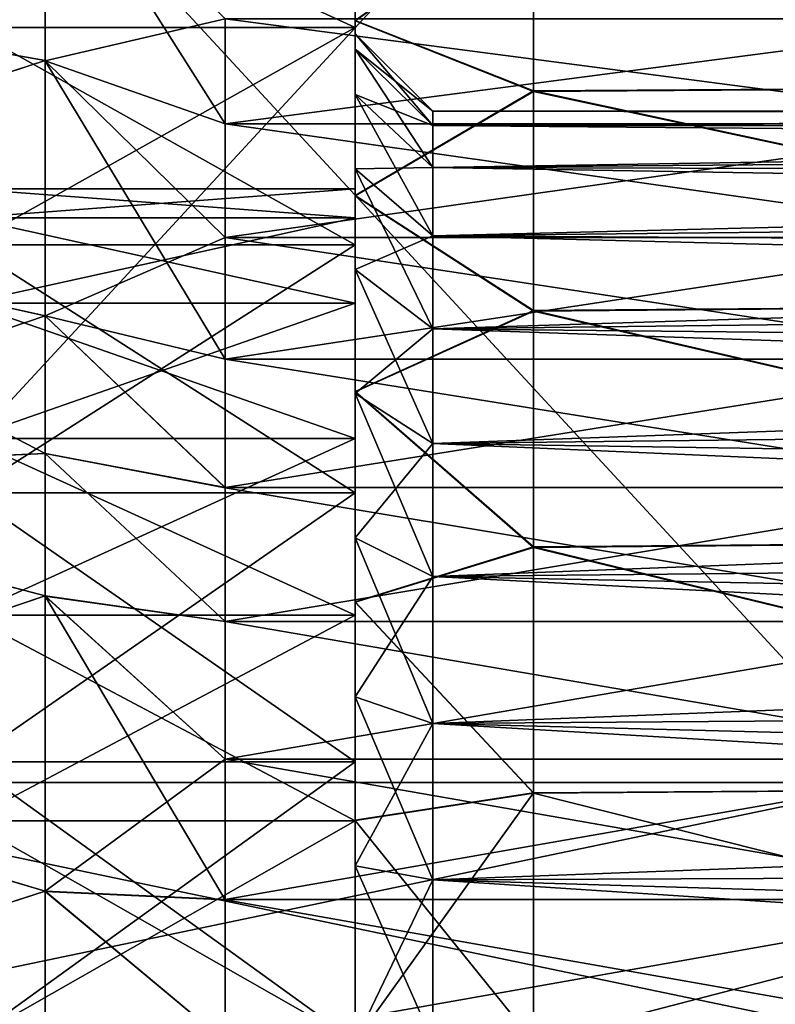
# Model space of a CAD drawing. Header units: metres. Extents: x -62 to 300, y -109 to 109.
# Tile 43 of 256: x -35 to -30, y -76 to -70. Entities that reach past the tile are written whole.
import ezdxf

# ---------------------------------------------------------------- set-up
doc = ezdxf.new("R2010")
doc.units = ezdxf.units.M
doc.layers.add('solid_500635', color=7, linetype='CONTINUOUS')

msp = doc.modelspace()

# ---------------------------------------------------------------- linework, layer by layer
at = {"layer": 'solid_500635'}
for points in [[(-29.239401, -65.969872, -15.062011), (-37.239399, -74.630127, -20.06201), (-37.239399, -65.969872, -15.062011)], [(-29.239401, -65.969872, -15.062011), (-29.239401, -74.630127, -20.06201), (-37.239399, -74.630127, -20.06201)], [(-29.239401, -74.630127, 5.7226), (-37.239399, -65.969872, 0.722599), (-37.239399, -74.630127, 5.7226)], [(-29.239401, -74.630127, 5.7226), (-29.239401, -65.969872, 0.722599), (-37.239399, -65.969872, 0.722599)], [(-37.739399, -69.439903, 0.779452), (-34.739399, -68.540604, -0.095705), (-34.739399, -69.972183, 1.209294)], [(-37.739399, -69.435303, -15.114885), (-34.739399, -69.972183, -15.548705), (-34.739399, -68.540604, -14.243707)], [(-34.739399, -69.974388, 1.182729), (-34.739399, -69.972183, 1.209294), (-34.739399, -68.540604, -0.095705)], [(-34.739399, -68.547005, -0.122034), (-34.739399, -69.974388, 1.182729), (-34.739399, -68.540604, -0.095705)], [(-34.739399, -69.973709, -15.521628), (-34.739399, -68.540604, -14.243707), (-34.739399, -69.972183, -15.548705)], [(-34.739399, -69.973709, -15.521628), (-34.739399, -68.546417, -14.216726), (-34.739399, -68.540604, -14.243707)], [(-34.739399, -69.973709, -15.521628), (-33.5774, -69.703476, -13.747274), (-34.739399, -68.546417, -14.216726)], [(-33.5774, -70.380486, 0.023198), (-34.739399, -69.974388, 1.182729), (-34.739399, -68.547005, -0.122034)], [(-33.5774, -70.380486, 0.023198), (-34.739399, -68.547005, -0.122034), (-33.5774, -69.704071, -0.591542)], [(-32.739399, -69.759193, -13.710363), (-35.239399, -69.759193, -13.710363), (-35.239399, -68.608871, -12.308682)], [(-32.739399, -69.759193, -13.710363), (-35.239399, -68.608871, -12.308682), (-32.739399, -68.608871, -12.308682)], [(-32.739399, -68.608871, -2.030729), (-35.239399, -68.608871, -2.030729), (-35.239399, -69.759193, -0.629047)], [(-32.739399, -68.608871, -2.030729), (-35.239399, -69.759193, -0.629047), (-32.739399, -69.759193, -0.629047)], [(-32.739399, -68.608871, -12.308682), (-32.739399, -68.608871, -2.030729), (-32.739399, -69.759193, -0.629047)], [(-32.739399, -69.759193, -13.710363), (-32.739399, -68.608871, -12.308682), (-32.739399, -69.759193, -0.629047)], [(-32.739399, -69.714066, -0.533313), (-32.739399, -68.752777, -1.651111), (-32.739399, -68.754517, -12.690675)], [(-31.589405, -68.901878, 0.281322), (-32.739399, -68.752777, -1.651111), (-32.739399, -69.714066, -0.533313)], [(-32.739399, -69.714066, -0.533313), (-32.739399, -68.754517, -12.690675), (-32.739399, -69.716286, -13.808294)], [(-31.589405, -68.90554, -14.624369), (-32.739399, -69.716286, -13.808294), (-32.739399, -68.754517, -12.690675)], [(-31.589405, -68.901878, 0.281322), (-32.739399, -69.714066, -0.533313), (-31.589378, -70.167603, 1.353422)], [(-31.589394, -70.171806, -15.695856), (-32.739399, -69.716286, -13.808294), (-31.589405, -68.90554, -14.624369)], [(-31.589405, -68.901878, 0.281322), (-25.239401, -70.126862, 1.323649), (-25.239401, -68.875816, 0.254476)], [(-31.589405, -68.90554, -14.624369), (-25.239401, -68.875816, -14.593887), (-25.239401, -70.126862, -15.66306)], [(-31.589405, -68.901878, 0.281322), (-31.589378, -70.167603, 1.353422), (-25.239401, -70.126862, 1.323649)], [(-31.589394, -70.171806, -15.695856), (-31.589405, -68.90554, -14.624369), (-25.239401, -70.126862, -15.66306)], [(-37.739399, -69.435303, -15.114885), (-37.739399, -70.950462, -16.204773), (-34.739399, -69.972183, -15.548705)], [(-37.739399, -70.95575, 1.868489), (-37.739399, -69.439903, 0.779452), (-34.739399, -69.972183, 1.209294)], [(-34.739399, -69.973709, -15.521628), (-33.5774, -70.379845, -14.362083), (-33.5774, -69.703476, -13.747274)], [(-28.401402, -69.703712, -13.747509), (-33.5774, -69.703476, -13.747274), (-33.5774, -70.379845, -14.362083)], [(-28.401402, -69.70359, -0.592025), (-28.4014, -70.379982, 0.022788), (-33.5774, -69.704071, -0.591542)], [(-28.4014, -70.380119, -14.362308), (-28.401402, -69.703712, -13.747509), (-33.5774, -70.379845, -14.362083)], [(-28.4014, -70.379982, 0.022788), (-33.5774, -70.380486, 0.023198), (-33.5774, -69.704071, -0.591542)], [(-32.739399, -69.800522, -7.169686), (-32.739399, -69.714066, -0.533313), (-32.739399, -69.716286, -13.808294)], [(-32.739399, -70.671883, -3.918702), (-32.739399, -70.84269, 0.422392), (-32.739399, -69.714066, -0.533313)], [(-31.589378, -70.167603, 1.353422), (-32.739399, -69.714066, -0.533313), (-32.739399, -70.84269, 0.422392)], [(-32.739399, -70.192329, -4.945732), (-32.739399, -70.671883, -3.918702), (-32.739399, -69.714066, -0.533313)], [(-32.739399, -69.898758, -6.042373), (-32.739399, -70.192329, -4.945732), (-32.739399, -69.714066, -0.533313)], [(-32.739399, -69.800522, -7.169686), (-32.739399, -69.898758, -6.042373), (-32.739399, -69.714066, -0.533313)], [(-32.739399, -69.89875, -8.297001), (-32.739399, -69.716286, -13.808294), (-32.739399, -70.845299, -14.763693)], [(-31.589394, -70.171806, -15.695856), (-32.739399, -70.845299, -14.763693), (-32.739399, -69.716286, -13.808294)], [(-32.739399, -69.89875, -8.297001), (-32.739399, -69.800522, -7.169686), (-32.739399, -69.716286, -13.808294)], [(-32.739399, -71.160957, -14.860769), (-35.239399, -71.160957, -14.860769), (-35.239399, -69.759193, -13.710363)], [(-32.739399, -71.160957, -14.860769), (-35.239399, -69.759193, -13.710363), (-32.739399, -69.759193, -13.710363)], [(-32.739399, -69.759193, -0.629047), (-35.239399, -69.759193, -0.629047), (-35.239399, -71.160957, 0.521358)], [(-32.739399, -69.759193, -0.629047), (-35.239399, -71.160957, 0.521358), (-32.739399, -71.160957, 0.521358)], [(-32.739399, -69.759193, -13.710363), (-32.739399, -70.800026, -7.169705), (-32.739399, -70.987457, -8.593338)], [(-32.739399, -71.160957, -14.860769), (-32.739399, -69.759193, -13.710363), (-32.739399, -70.987457, -8.593338)], [(-32.739399, -69.759193, -13.710363), (-32.739399, -71.160957, 0.521358), (-32.739399, -70.800026, -7.169705)], [(-32.739399, -69.759193, -13.710363), (-32.739399, -69.759193, -0.629047), (-32.739399, -71.160957, 0.521358)], [(-32.239399, -70.391174, -6.127717), (-32.739399, -69.898758, -6.042373), (-32.739399, -69.800522, -7.169686)], [(-32.239399, -70.300003, -7.169695), (-32.739399, -69.800522, -7.169686), (-32.739399, -69.89875, -8.297001)], [(-32.239399, -70.391174, -6.127717), (-32.739399, -69.800522, -7.169686), (-32.239399, -70.300003, -7.169695)], [(-32.739399, -70.192314, -9.393646), (-32.739399, -69.89875, -8.297001), (-32.739399, -70.845299, -14.763693)], [(-32.239399, -70.391167, -8.211673), (-32.739399, -69.89875, -8.297001), (-32.739399, -70.192314, -9.393646)], [(-32.239399, -70.300003, -7.169695), (-32.739399, -69.89875, -8.297001), (-32.239399, -70.391167, -8.211673)], [(-32.239399, -70.661903, -5.117421), (-32.739399, -70.192329, -4.945732), (-32.739399, -69.898758, -6.042373)], [(-32.239399, -70.661903, -5.117421), (-32.739399, -69.898758, -6.042373), (-32.239399, -70.391174, -6.127717)], [(-37.739399, -70.95575, 1.868489), (-34.739399, -69.972183, 1.209294), (-34.739399, -71.620049, 2.229636)], [(-37.739399, -70.950462, -16.204773), (-34.739399, -71.620049, -16.569048), (-34.739399, -69.972183, -15.548705)], [(-34.739399, -71.620369, 2.204608), (-34.739399, -71.620049, 2.229636), (-34.739399, -69.972183, 1.209294)], [(-34.739399, -69.974388, 1.182729), (-34.739399, -71.620369, 2.204608), (-34.739399, -69.972183, 1.209294)], [(-34.739399, -71.61956, -16.543617), (-34.739399, -69.972183, -15.548705), (-34.739399, -71.620049, -16.569048)], [(-34.739399, -71.61956, -16.543617), (-34.739399, -69.973709, -15.521628), (-34.739399, -69.972183, -15.548705)], [(-34.739399, -69.973709, -15.521628), (-33.5774, -71.113586, -14.907901), (-33.5774, -70.379845, -14.362083)], [(-34.739399, -71.61956, -16.543617), (-33.5774, -71.113586, -14.907901), (-34.739399, -69.973709, -15.521628)], [(-33.5774, -71.899475, 1.040894), (-34.739399, -71.620369, 2.204608), (-34.739399, -69.974388, 1.182729)], [(-33.5774, -71.114296, 0.568966), (-34.739399, -69.974388, 1.182729), (-33.5774, -70.380486, 0.023198)], [(-33.5774, -71.899475, 1.040894), (-34.739399, -69.974388, 1.182729), (-33.5774, -71.114296, 0.568966)], [(-31.589378, -70.167603, 1.353422), (-32.739399, -70.84269, 0.422392), (-31.589407, -71.584915, 2.212083)], [(-31.589415, -71.589127, -16.553612), (-32.739399, -70.845299, -14.763693), (-31.589394, -70.171806, -15.695856)], [(-31.589415, -71.589127, -16.553612), (-31.589394, -70.171806, -15.695856), (-25.239401, -71.534409, -16.525848)], [(-31.589378, -70.167603, 1.353422), (-31.589407, -71.584915, 2.212083), (-25.239401, -71.534409, 2.186438)], [(-31.589394, -70.171806, -15.695856), (-25.239401, -70.126862, -15.66306), (-25.239401, -71.534409, -16.525848)], [(-31.589378, -70.167603, 1.353422), (-25.239401, -71.534409, 2.186438), (-25.239401, -70.126862, 1.323649)], [(-32.739399, -70.671867, -10.420676), (-32.739399, -70.192314, -9.393646), (-32.739399, -70.845299, -14.763693)], [(-32.239399, -70.661896, -9.221971), (-32.739399, -70.192314, -9.393646), (-32.739399, -70.671867, -10.420676)], [(-32.239399, -70.391167, -8.211673), (-32.739399, -70.192314, -9.393646), (-32.239399, -70.661896, -9.221971)], [(-32.239399, -71.103966, -4.169502), (-32.739399, -70.671883, -3.918702), (-32.739399, -70.192329, -4.945732)], [(-32.239399, -71.103966, -4.169502), (-32.739399, -70.192329, -4.945732), (-32.239399, -70.661903, -5.117421)], [(-32.239399, -70.391167, -8.211673), (-16.239401, -70.326027, -7.722058), (-16.239401, -70.300003, -7.169705)], [(-32.239399, -70.300003, -7.169695), (-16.239401, -70.300003, -7.169705), (-16.239401, -70.326027, -6.617353)], [(-32.239399, -70.300003, -7.169695), (-32.239399, -70.391167, -8.211673), (-16.239401, -70.300003, -7.169705)], [(-32.239399, -70.391174, -6.127717), (-32.239399, -70.300003, -7.169695), (-16.239401, -70.326027, -6.617353)], [(-32.239399, -70.391167, -8.211673), (-16.239401, -70.402893, -8.273635), (-16.239401, -70.326027, -7.722058)], [(-32.239399, -70.391174, -6.127717), (-16.239401, -70.326027, -6.617353), (-16.239401, -70.402893, -6.065776)], [(-28.4014, -70.380119, -14.362308), (-33.5774, -70.379845, -14.362083), (-33.5774, -71.113586, -14.907901)], [(-28.4014, -70.379982, 0.022788), (-28.4014, -71.113762, 0.568609), (-33.5774, -70.380486, 0.023198)], [(-28.4014, -71.113914, -14.908118), (-28.4014, -70.380119, -14.362308), (-33.5774, -71.113586, -14.907901)], [(-28.4014, -71.113762, 0.568609), (-33.5774, -71.114296, 0.568966), (-33.5774, -70.380486, 0.023198)], [(-32.239399, -70.391167, -8.211673), (-32.239399, -70.661896, -9.221971), (-16.239401, -70.402893, -8.273635)], [(-32.239399, -70.391174, -6.127717), (-16.239401, -70.402893, -6.065776), (-16.239401, -70.528839, -5.528578)], [(-32.239399, -70.661903, -5.117421), (-32.239399, -70.391174, -6.127717), (-16.239401, -70.528839, -5.528578)], [(-32.239399, -70.661896, -9.221971), (-16.239401, -70.528839, -8.810833), (-16.239401, -70.402893, -8.273635)], [(-32.239399, -70.661896, -9.221971), (-16.239401, -70.70546, -9.336213), (-16.239401, -70.528839, -8.810833)], [(-32.239399, -70.661903, -5.117421), (-16.239401, -70.528839, -5.528578), (-16.239401, -70.70546, -5.003198)], [(-32.239399, -70.661896, -9.221971), (-32.739399, -70.671867, -10.420676), (-32.239399, -71.103951, -10.169888)], [(-32.739399, -71.320732, -11.347119), (-32.739399, -70.671867, -10.420676), (-32.739399, -70.845299, -14.763693)], [(-32.239399, -71.103951, -10.169888), (-32.739399, -70.671867, -10.420676), (-32.739399, -71.320732, -11.347119)], [(-32.739399, -70.671883, -3.918702), (-32.739399, -71.320763, -2.992257), (-32.739399, -70.84269, 0.422392)], [(-32.239399, -71.703926, -3.312746), (-32.739399, -71.320763, -2.992257), (-32.739399, -70.671883, -3.918702)], [(-32.239399, -71.703926, -3.312746), (-32.739399, -70.671883, -3.918702), (-32.239399, -71.103966, -4.169502)], [(-32.239399, -70.661896, -9.221971), (-32.239399, -71.103951, -10.169888), (-16.239401, -70.70546, -9.336213)], [(-32.239399, -70.661903, -5.117421), (-16.239401, -70.70546, -5.003198), (-16.239401, -70.930092, -4.493891)], [(-32.239399, -71.103966, -4.169502), (-32.239399, -70.661903, -5.117421), (-16.239401, -70.930092, -4.493891)], [(-32.239399, -71.103951, -10.169888), (-16.239401, -70.930092, -9.84552), (-16.239401, -70.70546, -9.336213)], [(-32.739399, -70.987457, -5.746073), (-35.239399, -70.987457, -5.746073), (-35.239399, -70.800026, -7.169705)], [(-32.739399, -70.800026, -7.169705), (-35.239399, -70.800026, -7.169705), (-35.239399, -70.987457, -8.593338)], [(-32.739399, -70.987457, -5.746073), (-35.239399, -70.800026, -7.169705), (-32.739399, -70.800026, -7.169705)], [(-32.739399, -70.800026, -7.169705), (-35.239399, -70.987457, -8.593338), (-32.739399, -70.987457, -8.593338)], [(-32.739399, -71.160957, 0.521358), (-32.739399, -70.987457, -5.746073), (-32.739399, -70.800026, -7.169705)], [(-32.739399, -71.320763, -2.992257), (-32.739399, -72.106918, 1.186744), (-32.739399, -70.84269, 0.422392)], [(-31.589407, -71.584915, 2.212083), (-32.739399, -70.84269, 0.422392), (-32.739399, -72.106918, 1.186744)], [(-32.739399, -71.320732, -11.347119), (-32.739399, -70.845299, -14.763693), (-32.739399, -72.109512, -15.52745)], [(-31.589415, -71.589127, -16.553612), (-32.739399, -72.109512, -15.52745), (-32.739399, -70.845299, -14.763693)], [(-32.239399, -71.103951, -10.169888), (-16.239401, -71.198044, -10.327027), (-16.239401, -70.930092, -9.84552)], [(-32.239399, -71.103966, -4.169502), (-16.239401, -70.930092, -4.493891), (-16.239401, -71.198044, -4.012384)], [(-37.739399, -70.950462, -16.204773), (-37.739399, -72.636353, -17.009811), (-34.739399, -71.620049, -16.569048)], [(-37.739399, -70.95575, 1.868489), (-34.739399, -71.620049, 2.229636), (-34.739399, -72.50708, 2.621234)], [(-37.739399, -72.642105, 2.672541), (-37.739399, -70.95575, 1.868489), (-34.739399, -72.50708, 2.621234)], [(-32.739399, -71.536858, -4.419705), (-35.239399, -71.536858, -4.419705), (-35.239399, -70.987457, -5.746073)], [(-32.739399, -71.536858, -4.419705), (-35.239399, -70.987457, -5.746073), (-32.739399, -70.987457, -5.746073)], [(-32.739399, -70.987457, -8.593338), (-35.239399, -70.987457, -8.593338), (-35.239399, -71.536858, -9.919705)], [(-32.739399, -70.987457, -8.593338), (-35.239399, -71.536858, -9.919705), (-32.739399, -71.536858, -9.919705)], [(-32.739399, -71.160957, -14.860769), (-32.739399, -70.987457, -8.593338), (-32.739399, -71.536858, -9.919705)], [(-32.739399, -71.160957, 0.521358), (-32.739399, -71.536858, -4.419705), (-32.739399, -70.987457, -5.746073)], [(-34.739399, -71.61956, -16.543617), (-33.5774, -71.898705, -15.379889), (-33.5774, -71.113586, -14.907901)], [(-28.4014, -71.113914, -14.908118), (-33.5774, -71.113586, -14.907901), (-33.5774, -71.898705, -15.379889)], [(-28.4014, -71.113762, 0.568609), (-28.4014, -71.898911, 1.040592), (-33.5774, -71.114296, 0.568966)], [(-28.4014, -71.899071, -15.380089), (-28.4014, -71.113914, -14.908118), (-33.5774, -71.898705, -15.379889)], [(-28.4014, -71.898911, 1.040592), (-33.5774, -71.899475, 1.040894), (-33.5774, -71.114296, 0.568966)], [(-32.239399, -71.103951, -10.169888), (-32.739399, -71.320732, -11.347119), (-32.239399, -71.703911, -11.026643)], [(-32.239399, -71.103951, -10.169888), (-32.239399, -71.703911, -11.026643), (-16.239401, -71.198044, -10.327027)], [(-32.239399, -71.103966, -4.169502), (-16.239401, -71.198044, -4.012384), (-16.239401, -71.51226, -3.554502)], [(-32.239399, -71.703926, -3.312746), (-32.239399, -71.103966, -4.169502), (-16.239401, -71.51226, -3.554502)], [(-32.739399, -72.760246, -15.715605), (-35.239399, -72.760246, -15.715605), (-35.239399, -71.160957, -14.860769)], [(-32.739399, -72.760246, -15.715605), (-35.239399, -71.160957, -14.860769), (-32.739399, -71.160957, -14.860769)], [(-32.739399, -71.160957, 0.521358), (-35.239399, -71.160957, 0.521358), (-35.239399, -72.760246, 1.376194)], [(-32.739399, -71.160957, 0.521358), (-35.239399, -72.760246, 1.376194), (-32.739399, -72.760246, 1.376194)], [(-32.739399, -71.160957, -14.860769), (-32.739399, -71.536858, -9.919705), (-32.739399, -72.410828, -11.058687)], [(-32.739399, -72.760246, -15.715605), (-32.739399, -71.160957, -14.860769), (-32.739399, -72.410828, -11.058687)], [(-32.739399, -71.160957, 0.521358), (-32.739399, -72.760246, 1.376194), (-32.739399, -71.536858, -4.419705)], [(-32.239399, -71.703911, -11.026643), (-16.239401, -71.51226, -10.784909), (-16.239401, -71.198044, -10.327027)], [(-32.739399, -72.121307, -12.148408), (-32.739399, -71.320732, -11.347119), (-32.739399, -72.109512, -15.52745)], [(-32.239399, -71.703911, -11.026643), (-32.739399, -71.320732, -11.347119), (-32.739399, -72.121307, -12.148408)], [(-32.739399, -71.320763, -2.992257), (-32.739399, -72.121346, -2.19097), (-32.739399, -72.106918, 1.186744)], [(-32.239399, -72.443573, -2.573191), (-32.739399, -72.121346, -2.19097), (-32.739399, -71.320763, -2.992257)], [(-32.239399, -72.443573, -2.573191), (-32.739399, -71.320763, -2.992257), (-32.239399, -71.703926, -3.312746)], [(-32.239399, -71.703911, -11.026643), (-16.239401, -71.867249, -11.21298), (-16.239401, -71.51226, -10.784909)], [(-32.239399, -71.703926, -3.312746), (-16.239401, -71.51226, -3.554502), (-16.239401, -71.867249, -3.126431)], [(-32.739399, -72.410828, -3.280723), (-35.239399, -72.410828, -3.280723), (-35.239399, -71.536858, -4.419705)], [(-32.739399, -72.410828, -3.280723), (-35.239399, -71.536858, -4.419705), (-32.739399, -71.536858, -4.419705)], [(-32.739399, -71.536858, -9.919705), (-35.239399, -71.536858, -9.919705), (-35.239399, -72.410828, -11.058687)], [(-32.739399, -71.536858, -9.919705), (-35.239399, -72.410828, -11.058687), (-32.739399, -72.410828, -11.058687)], [(-32.739399, -72.760246, 1.376194), (-32.739399, -72.410828, -3.280723), (-32.739399, -71.536858, -4.419705)], [(-31.589415, -71.589127, -16.553612), (-25.239401, -71.534409, -16.525848), (-25.239401, -73.056404, -17.155548)], [(-31.589407, -71.584915, 2.212083), (-25.239401, -73.056404, 2.816138), (-25.239401, -71.534409, 2.186438)], [(-37.739399, -72.636353, -17.009811), (-34.739399, -72.50708, -16.960646), (-34.739399, -71.620049, -16.569048)], [(-34.739399, -71.61956, -16.543617), (-33.5774, -72.727036, -15.772755), (-33.5774, -71.898705, -15.379889)], [(-34.739399, -72.506424, -16.936195), (-33.5774, -72.727036, -15.772755), (-34.739399, -71.61956, -16.543617)], [(-34.739399, -72.506424, -16.936195), (-34.739399, -71.61956, -16.543617), (-34.739399, -71.620049, -16.569048)], [(-34.739399, -72.507271, 2.597114), (-34.739399, -72.50708, 2.621234), (-34.739399, -71.620049, 2.229636)], [(-34.739399, -71.620369, 2.204608), (-34.739399, -72.507271, 2.597114), (-34.739399, -71.620049, 2.229636)], [(-34.739399, -72.506424, -16.936195), (-34.739399, -71.620049, -16.569048), (-34.739399, -72.50708, -16.960646)], [(-33.5774, -72.727859, 1.433686), (-34.739399, -72.507271, 2.597114), (-34.739399, -71.620369, 2.204608)], [(-33.5774, -72.727859, 1.433686), (-34.739399, -71.620369, 2.204608), (-33.5774, -71.899475, 1.040894)], [(-31.589407, -71.584915, 2.212083), (-32.739399, -72.106918, 1.186744), (-31.589273, -73.109917, 2.833961)], [(-31.589312, -73.113358, -17.174471), (-32.739399, -72.109512, -15.52745), (-31.589415, -71.589127, -16.553612)], [(-31.589312, -73.113358, -17.174471), (-31.589415, -71.589127, -16.553612), (-25.239401, -73.056404, -17.155548)], [(-31.589407, -71.584915, 2.212083), (-31.589273, -73.109917, 2.833961), (-25.239401, -73.056404, 2.816138)], [(-32.239399, -71.703911, -11.026643), (-32.739399, -72.121307, -12.148408), (-32.239399, -72.443542, -11.766198)], [(-32.239399, -71.703911, -11.026643), (-32.239399, -72.443542, -11.766198), (-16.239401, -71.867249, -11.21298)], [(-32.239399, -71.703926, -3.312746), (-16.239401, -71.867249, -3.126431), (-16.239401, -72.256729, -2.736955)], [(-32.239399, -72.443573, -2.573191), (-32.239399, -71.703926, -3.312746), (-16.239401, -72.256729, -2.736955)], [(-32.239399, -72.443542, -11.766198), (-16.239401, -72.256729, -11.602455), (-16.239401, -71.867249, -11.21298)], [(-28.4014, -71.899071, -15.380089), (-33.5774, -71.898705, -15.379889), (-33.5774, -72.727036, -15.772755)], [(-28.4014, -71.898911, 1.040592), (-28.401402, -72.72728, 1.433445), (-33.5774, -71.899475, 1.040894)], [(-28.401402, -72.727448, -15.772926), (-28.4014, -71.899071, -15.380089), (-33.5774, -72.727036, -15.772755)], [(-28.401402, -72.72728, 1.433445), (-33.5774, -72.727859, 1.433686), (-33.5774, -71.899475, 1.040894)], [(-32.739399, -73.051735, -1.539726), (-32.739399, -73.464516, 1.73904), (-32.739399, -72.106918, 1.186744)], [(-31.589273, -73.109917, 2.833961), (-32.739399, -72.106918, 1.186744), (-32.739399, -73.464516, 1.73904)], [(-32.739399, -72.121346, -2.19097), (-32.739399, -73.051735, -1.539726), (-32.739399, -72.106918, 1.186744)], [(-32.739399, -72.121307, -12.148408), (-32.739399, -72.109512, -15.52745), (-32.739399, -73.466362, -16.079105)], [(-31.589312, -73.113358, -17.174471), (-32.739399, -73.466362, -16.079105), (-32.739399, -72.109512, -15.52745)], [(-32.739399, -73.051689, -12.799661), (-32.739399, -72.121307, -12.148408), (-32.739399, -73.466362, -16.079105)], [(-32.239399, -72.443542, -11.766198), (-32.739399, -72.121307, -12.148408), (-32.739399, -73.051689, -12.799661)], [(-32.239399, -73.300392, -1.973325), (-32.739399, -73.051735, -1.539726), (-32.739399, -72.121346, -2.19097)], [(-32.239399, -73.300392, -1.973325), (-32.739399, -72.121346, -2.19097), (-32.239399, -72.443573, -2.573191)], [(-32.239399, -72.443542, -11.766198), (-16.239401, -72.684799, -11.957448), (-16.239401, -72.256729, -11.602455)], [(-32.239399, -72.443573, -2.573191), (-16.239401, -72.256729, -2.736955), (-16.239401, -72.684799, -2.381963)], [(-32.739399, -73.550011, -2.406586), (-35.239399, -73.550011, -2.406586), (-35.239399, -72.410828, -3.280723)], [(-32.739399, -73.550011, -2.406586), (-35.239399, -72.410828, -3.280723), (-32.739399, -72.410828, -3.280723)], [(-32.739399, -72.410828, -11.058687), (-35.239399, -72.410828, -11.058687), (-35.239399, -73.550011, -11.932825)], [(-32.739399, -72.410828, -11.058687), (-35.239399, -73.550011, -11.932825), (-32.739399, -73.550011, -11.932825)], [(-32.739399, -72.760246, -15.715605), (-32.739399, -72.410828, -11.058687), (-32.739399, -73.550011, -11.932825)], [(-32.739399, -72.760246, 1.376194), (-32.739399, -73.550011, -2.406586), (-32.739399, -72.410828, -3.280723)], [(-32.239399, -72.443542, -11.766198), (-32.739399, -73.051689, -12.799661), (-32.239399, -73.300362, -12.366069)], [(-32.239399, -72.443542, -11.766198), (-32.239399, -73.300362, -12.366069), (-16.239401, -72.684799, -11.957448)], [(-32.239399, -72.443573, -2.573191), (-16.239401, -72.684799, -2.381963), (-16.239401, -73.142677, -2.067748)], [(-32.239399, -73.300392, -1.973325), (-32.239399, -72.443573, -2.573191), (-16.239401, -73.142677, -2.067748)], [(-37.739399, -72.642105, 2.672541), (-34.739399, -72.50708, 2.621234), (-34.739399, -73.426262, 2.929342)], [(-37.739399, -72.636353, -17.009811), (-34.739399, -73.426262, -17.268753), (-34.739399, -72.50708, -16.960646)], [(-34.739399, -72.506424, -16.936195), (-33.5774, -73.590088, -16.082331), (-33.5774, -72.727036, -15.772755)], [(-34.739399, -73.426392, -17.245436), (-33.5774, -73.590088, -16.082331), (-34.739399, -72.506424, -16.936195)], [(-34.739399, -73.426392, -17.245436), (-34.739399, -72.506424, -16.936195), (-34.739399, -72.50708, -16.960646)], [(-34.739399, -73.427254, 2.906271), (-34.739399, -73.426262, 2.929342), (-34.739399, -72.50708, 2.621234)], [(-34.739399, -72.507271, 2.597114), (-34.739399, -73.427254, 2.906271), (-34.739399, -72.50708, 2.621234)], [(-34.739399, -73.426392, -17.245436), (-34.739399, -72.50708, -16.960646), (-34.739399, -73.426262, -17.268753)], [(-33.5774, -73.590935, 1.743179), (-34.739399, -73.427254, 2.906271), (-34.739399, -72.507271, 2.597114)], [(-33.5774, -73.590935, 1.743179), (-34.739399, -72.507271, 2.597114), (-33.5774, -72.727859, 1.433686)], [(-37.739399, -72.636353, -17.009811), (-37.739399, -74.437149, -17.503136), (-34.739399, -73.426262, -17.268753)], [(-37.739399, -74.443184, 3.164811), (-37.739399, -72.642105, 2.672541), (-34.739399, -73.426262, 2.929342)], [(-32.239399, -73.300362, -12.366069), (-16.239401, -73.142677, -12.271663), (-16.239401, -72.684799, -11.957448)], [(-32.739399, -74.495522, -16.241985), (-35.239399, -74.495522, -16.241985), (-35.239399, -72.760246, -15.715605)], [(-32.739399, -74.495522, -16.241985), (-35.239399, -72.760246, -15.715605), (-32.739399, -72.760246, -15.715605)], [(-32.739399, -72.760246, 1.376194), (-35.239399, -72.760246, 1.376194), (-35.239399, -74.495522, 1.902574)], [(-32.739399, -72.760246, 1.376194), (-35.239399, -74.495522, 1.902574), (-32.739399, -74.495522, 1.902574)], [(-28.401402, -72.727448, -15.772926), (-33.5774, -72.727036, -15.772755), (-33.5774, -73.590088, -16.082331)], [(-28.401402, -72.72728, 1.433445), (-28.401402, -73.590355, 1.743003), (-33.5774, -72.727859, 1.433686)], [(-28.401402, -73.59053, -16.082468), (-28.401402, -72.727448, -15.772926), (-33.5774, -73.590088, -16.082331)], [(-28.401402, -73.590355, 1.743003), (-33.5774, -73.590935, 1.743179), (-33.5774, -72.727859, 1.433686)], [(-32.739399, -74.495522, -16.241985), (-32.739399, -72.760246, -15.715605), (-32.739399, -73.550011, -11.932825)], [(-32.739399, -72.760246, 1.376194), (-32.739399, -74.495522, 1.902574), (-32.739399, -73.550011, -2.406586)], [(-32.739399, -74.077873, -13.277531), (-32.739399, -73.051689, -12.799661), (-32.739399, -73.466362, -16.079105)], [(-32.239399, -73.300362, -12.366069), (-32.739399, -73.051689, -12.799661), (-32.739399, -74.077873, -13.277531)], [(-32.739399, -73.051735, -1.539726), (-32.739399, -74.077911, -1.061867), (-32.739399, -73.464516, 1.73904)], [(-32.239399, -74.248314, -1.531392), (-32.739399, -74.077911, -1.061867), (-32.739399, -73.051735, -1.539726)], [(-32.239399, -74.248314, -1.531392), (-32.739399, -73.051735, -1.539726), (-32.239399, -73.300392, -1.973325)], [(-31.589312, -73.113358, -17.174471), (-25.239401, -73.056404, -17.155548), (-25.239401, -74.652168, -17.539324)], [(-31.589273, -73.109917, 2.833961), (-25.239401, -74.652168, 3.199913), (-25.239401, -73.056404, 2.816138)], [(-31.589273, -73.109917, 2.833961), (-32.739399, -73.464516, 1.73904), (-31.58919, -74.696648, 3.207157)], [(-31.589247, -74.698624, -17.546871), (-32.739399, -73.466362, -16.079105), (-31.589312, -73.113358, -17.174471)], [(-32.239399, -73.300362, -12.366069), (-16.239401, -73.624184, -12.539616), (-16.239401, -73.142677, -12.271663)], [(-32.239399, -73.300392, -1.973325), (-16.239401, -73.142677, -2.067748), (-16.239401, -73.624184, -1.799795)], [(-31.589247, -74.698624, -17.546871), (-31.589312, -73.113358, -17.174471), (-25.239401, -74.652168, -17.539324)], [(-31.589273, -73.109917, 2.833961), (-31.58919, -74.696648, 3.207157), (-25.239401, -74.652168, 3.199913)], [(-32.239399, -73.300362, -12.366069), (-32.739399, -74.077873, -13.277531), (-32.239399, -74.248283, -12.808008)], [(-32.239399, -73.300362, -12.366069), (-32.239399, -74.248283, -12.808008), (-16.239401, -73.624184, -12.539616)], [(-32.239399, -73.300392, -1.973325), (-16.239401, -73.624184, -1.799795), (-16.239401, -74.133492, -1.575168)], [(-32.239399, -74.248314, -1.531392), (-32.239399, -73.300392, -1.973325), (-16.239401, -74.133492, -1.575168)], [(-37.739399, -74.443184, 3.164811), (-34.739399, -73.426262, 2.929342), (-34.739399, -75.331512, 3.285502)], [(-37.739399, -74.437149, -17.503136), (-34.739399, -75.331512, -17.624914), (-34.739399, -73.426262, -17.268753)], [(-34.739399, -75.331665, 3.262875), (-34.739399, -75.331512, 3.285502), (-34.739399, -73.426262, 2.929342)], [(-34.739399, -73.427254, 2.906271), (-34.739399, -75.331665, 3.262875), (-34.739399, -73.426262, 2.929342)], [(-34.739399, -75.330795, -17.602205), (-34.739399, -73.426262, -17.268753), (-34.739399, -75.331512, -17.624914)], [(-34.739399, -75.330795, -17.602205), (-34.739399, -73.426392, -17.245436), (-34.739399, -73.426262, -17.268753)], [(-34.739399, -73.426392, -17.245436), (-33.5774, -74.478851, -16.305458), (-33.5774, -73.590088, -16.082331)], [(-34.739399, -75.330795, -17.602205), (-33.5774, -74.478851, -16.305458), (-34.739399, -73.426392, -17.245436)], [(-33.5774, -75.385765, 2.100824), (-34.739399, -75.331665, 3.262875), (-34.739399, -73.427254, 2.906271)], [(-33.5774, -74.479713, 1.966218), (-34.739399, -73.427254, 2.906271), (-33.5774, -73.590935, 1.743179)], [(-33.5774, -75.385765, 2.100824), (-34.739399, -73.427254, 2.906271), (-33.5774, -74.479713, 1.966218)], [(-32.739399, -74.077911, -1.061867), (-32.739399, -74.873383, 2.07145), (-32.739399, -73.464516, 1.73904)], [(-31.58919, -74.696648, 3.207157), (-32.739399, -73.464516, 1.73904), (-32.739399, -74.873383, 2.07145)], [(-32.739399, -74.077873, -13.277531), (-32.739399, -73.466362, -16.079105), (-32.739399, -74.874199, -16.411028)], [(-31.589247, -74.698624, -17.546871), (-32.739399, -74.874199, -16.411028), (-32.739399, -73.466362, -16.079105)], [(-32.739399, -74.876633, -1.857091), (-35.239399, -74.876633, -1.857091), (-35.239399, -73.550011, -2.406586)], [(-32.739399, -74.876633, -1.857091), (-35.239399, -73.550011, -2.406586), (-32.739399, -73.550011, -2.406586)], [(-32.739399, -73.550011, -11.932825), (-35.239399, -73.550011, -11.932825), (-35.239399, -74.876633, -12.48232)], [(-32.739399, -73.550011, -11.932825), (-35.239399, -74.876633, -12.48232), (-32.739399, -74.876633, -12.48232)], [(-28.401402, -73.59053, -16.082468), (-33.5774, -73.590088, -16.082331), (-33.5774, -74.478851, -16.305458)], [(-28.401402, -73.590355, 1.743003), (-28.4014, -74.479149, 1.966106), (-33.5774, -73.590935, 1.743179)], [(-28.4014, -74.479332, -16.305552), (-28.401402, -73.59053, -16.082468), (-33.5774, -74.478851, -16.305458)], [(-28.4014, -74.479149, 1.966106), (-33.5774, -74.479713, 1.966218), (-33.5774, -73.590935, 1.743179)], [(-32.739399, -74.495522, -16.241985), (-32.739399, -73.550011, -11.932825), (-32.739399, -74.876633, -12.48232)], [(-32.739399, -74.495522, 1.902574), (-32.739399, -74.876633, -1.857091), (-32.739399, -73.550011, -2.406586)], [(-32.239399, -74.248283, -12.808008), (-16.239401, -74.133492, -12.764243), (-16.239401, -73.624184, -12.539616)], [(-32.739399, -75.167809, -13.570155), (-32.739399, -74.077873, -13.277531), (-32.739399, -74.874199, -16.411028)], [(-32.239399, -74.248283, -12.808008), (-32.739399, -74.077873, -13.277531), (-32.739399, -75.167809, -13.570155)], [(-32.739399, -74.077911, -1.061867), (-32.739399, -75.167831, -0.769252), (-32.739399, -74.873383, 2.07145)], [(-32.239399, -75.25843, -1.260803), (-32.739399, -75.167831, -0.769252), (-32.739399, -74.077911, -1.061867)], [(-32.239399, -75.25843, -1.260803), (-32.739399, -74.077911, -1.061867), (-32.239399, -74.248314, -1.531392)], [(-32.239399, -74.248283, -12.808008), (-16.239401, -74.658875, -12.940868), (-16.239401, -74.133492, -12.764243)], [(-32.239399, -74.248314, -1.531392), (-16.239401, -74.133492, -1.575168), (-16.239401, -74.658875, -1.398543)], [(-32.239399, -74.248283, -12.808008), (-32.739399, -75.167809, -13.570155), (-32.239399, -75.258415, -13.078606)], [(-32.239399, -74.248283, -12.808008), (-32.239399, -75.258415, -13.078606), (-16.239401, -74.658875, -12.940868)], [(-32.239399, -74.248314, -1.531392), (-16.239401, -74.658875, -1.398543), (-16.239401, -75.192841, -1.273021)], [(-32.239399, -75.25843, -1.260803), (-32.239399, -74.248314, -1.531392), (-16.239401, -75.192841, -1.273021)], [(-37.739399, -74.437149, -17.503136), (-37.739399, -76.296936, -17.669704), (-34.739399, -75.331512, -17.624914)], [(-37.739399, -76.30307, 3.330294), (-37.739399, -74.443184, 3.164811), (-34.739399, -75.331512, 3.285502)], [(-32.739399, -76.300003, -16.419706), (-35.239399, -76.300003, -16.419706), (-35.239399, -74.495522, -16.241985)], [(-32.739399, -74.495522, -16.241985), (-32.739399, -76.300003, -16.419706), (-35.239399, -74.495522, -16.241985)], [(-32.739399, -74.495522, 1.902574), (-35.239399, -74.495522, 1.902574), (-35.239399, -76.300003, 2.080295)], [(-32.739399, -74.495522, 1.902574), (-35.239399, -76.300003, 2.080295), (-32.739399, -76.300003, 2.080295)], [(-34.739399, -75.330795, -17.602205), (-33.5774, -75.384903, -16.440149), (-33.5774, -74.478851, -16.305458)], [(-28.4014, -74.479332, -16.305552), (-33.5774, -74.478851, -16.305458), (-33.5774, -75.384903, -16.440149)], [(-28.4014, -74.479149, 1.966106), (-28.4014, -75.385223, 2.10077), (-33.5774, -74.479713, 1.966218)], [(-28.4014, -75.385399, -16.440199), (-28.4014, -74.479332, -16.305552), (-33.5774, -75.384903, -16.440149)], [(-28.4014, -75.385223, 2.10077), (-33.5774, -75.385765, 2.100824), (-33.5774, -74.479713, 1.966218)], [(-32.739399, -74.495522, -16.241985), (-32.739399, -76.300003, -12.669705), (-32.739399, -76.300003, -16.419706)], [(-32.739399, -74.495522, -16.241985), (-32.739399, -74.876633, -12.48232), (-32.739399, -76.300003, -12.669705)], [(-32.739399, -74.495522, 1.902574), (-32.739399, -76.300003, 2.080295), (-32.739399, -74.876633, -1.857091)], [(-29.239401, -76.300003, -20.169706), (-37.239399, -76.300003, -20.169706), (-37.239399, -74.630127, -20.06201)], [(-29.239401, -74.630127, -20.06201), (-29.239401, -76.300003, -20.169706), (-37.239399, -74.630127, -20.06201)], [(-29.239401, -74.630127, 5.7226), (-37.239399, -74.630127, 5.7226), (-37.239399, -76.300003, 5.830295)], [(-29.239401, -76.300003, 5.830295), (-29.239401, -74.630127, 5.7226), (-37.239399, -76.300003, 5.830295)], [(-32.239399, -75.258415, -13.078606), (-16.239401, -75.192841, -13.06639), (-16.239401, -74.658875, -12.940868)], [(-25.239401, -74.652168, 3.199913), (-31.589401, -76.300003, 3.330295), (-25.239401, -76.300003, 3.330295)], [(-31.58919, -74.696648, 3.207157), (-31.589401, -76.300003, 3.330295), (-25.239401, -74.652168, 3.199913)], [(-31.589247, -74.698624, -17.546871), (-25.239401, -74.652168, -17.539324), (-25.239401, -76.300003, -17.669706)], [(-31.58919, -74.696648, 3.207157), (-32.739399, -74.873383, 2.07145), (-32.739399, -76.300003, 2.180295)], [(-31.58919, -74.696648, 3.207157), (-32.739399, -76.300003, 2.180295), (-31.589401, -76.300003, 3.330295)], [(-31.589247, -74.698624, -17.546871), (-31.589401, -76.300003, -17.669706), (-32.739399, -74.874199, -16.411028)], [(-31.589247, -74.698624, -17.546871), (-25.239401, -76.300003, -17.669706), (-31.589401, -76.300003, -17.669706)], [(-32.739399, -74.876633, -12.48232), (-35.239399, -76.300003, -12.669705), (-32.739399, -76.300003, -12.669705)], [(-35.239399, -74.876633, -1.857091), (-32.739399, -76.300003, -1.669706), (-35.239399, -76.300003, -1.669706)], [(-32.739399, -74.876633, -1.857091), (-32.739399, -76.300003, -1.669706), (-35.239399, -74.876633, -1.857091)], [(-32.739399, -74.876633, -12.48232), (-35.239399, -74.876633, -12.48232), (-35.239399, -76.300003, -12.669705)], [(-32.739399, -76.300003, -0.669705), (-32.739399, -76.300003, 2.180295), (-32.739399, -74.873383, 2.07145)], [(-32.739399, -75.167831, -0.769252), (-32.739399, -76.300003, -0.669705), (-32.739399, -74.873383, 2.07145)], [(-32.739399, -75.167809, -13.570155), (-32.739399, -74.874199, -16.411028), (-32.739399, -76.300003, -16.519705)], [(-31.589401, -76.300003, -17.669706), (-32.739399, -76.300003, -16.519705), (-32.739399, -74.874199, -16.411028)], [(-32.739399, -74.876633, -1.857091), (-32.739399, -76.300003, 2.080295), (-32.739399, -76.300003, -1.669706)], [(-32.739399, -76.300003, -13.669705), (-32.739399, -75.167809, -13.570155), (-32.739399, -76.300003, -16.519705)], [(-32.239399, -75.258415, -13.078606), (-32.739399, -75.167809, -13.570155), (-32.739399, -76.300003, -13.669705)], [(-32.239399, -76.300003, -1.169706), (-32.739399, -76.300003, -0.669705), (-32.739399, -75.167831, -0.769252)], [(-32.239399, -76.300003, -1.169706), (-32.739399, -75.167831, -0.769252), (-32.239399, -75.25843, -1.260803)], [(-32.239399, -75.258415, -13.078606), (-16.239401, -75.73983, -13.142648), (-16.239401, -75.192841, -13.06639)], [(-32.239399, -75.25843, -1.260803), (-16.239401, -75.192841, -1.273021), (-16.239401, -75.73983, -1.196764)], [(-32.239399, -75.258415, -13.078606), (-32.739399, -76.300003, -13.669705), (-32.239399, -76.300003, -13.169705)], [(-32.239399, -75.258415, -13.078606), (-32.239399, -76.300003, -13.169705), (-16.239401, -75.73983, -13.142648)], [(-32.239399, -75.25843, -1.260803), (-16.239401, -75.73983, -1.196764), (-16.239401, -76.300003, -1.169706)], [(-32.239399, -76.300003, -1.169706), (-32.239399, -75.25843, -1.260803), (-16.239401, -76.300003, -1.169706)], [(-37.739399, -76.30307, 3.330294), (-34.739399, -75.331512, 3.285502), (-34.739399, -77.268486, 3.285502)], [(-37.739399, -76.296936, -17.669704), (-34.739399, -77.268486, -17.624914), (-34.739399, -75.331512, -17.624914)], [(-34.739399, -75.330795, -17.602205), (-33.5774, -76.299568, -16.485205), (-33.5774, -75.384903, -16.440149)], [(-34.739399, -77.268333, -17.602285), (-33.5774, -76.299568, -16.485205), (-34.739399, -75.330795, -17.602205)], [(-34.739399, -77.268333, -17.602285), (-34.739399, -75.330795, -17.602205), (-34.739399, -75.331512, -17.624914)], [(-34.739399, -75.331665, 3.262875), (-34.739399, -77.268486, 3.285502), (-34.739399, -75.331512, 3.285502)], [(-34.739399, -77.268333, -17.602285), (-34.739399, -75.331512, -17.624914), (-34.739399, -77.268486, -17.624914)], [(-34.739399, -75.331665, 3.262875), (-34.739399, -77.269211, 3.262794), (-34.739399, -77.268486, 3.285502)], [(-33.5774, -76.30043, 2.145795), (-34.739399, -77.269211, 3.262794), (-34.739399, -75.331665, 3.262875)], [(-33.5774, -76.30043, 2.145795), (-34.739399, -75.331665, 3.262875), (-33.5774, -75.385765, 2.100824)], [(-28.4014, -75.385399, -16.440199), (-33.5774, -75.384903, -16.440149), (-33.5774, -76.299568, -16.485205)], [(-28.4014, -75.385223, 2.10077), (-28.4014, -76.299911, 2.145795), (-33.5774, -75.385765, 2.100824)], [(-28.4014, -76.300087, -16.485205), (-28.4014, -75.385399, -16.440199), (-33.5774, -76.299568, -16.485205)], [(-28.4014, -76.299911, 2.145795), (-33.5774, -76.30043, 2.145795), (-33.5774, -75.385765, 2.100824)], [(-32.239399, -76.300003, -13.169705), (-16.239401, -76.300003, -13.169705), (-16.239401, -75.73983, -13.142648)]]:
    msp.add_3dface(points, dxfattribs=at)

doc.saveas('drawing.dxf')
